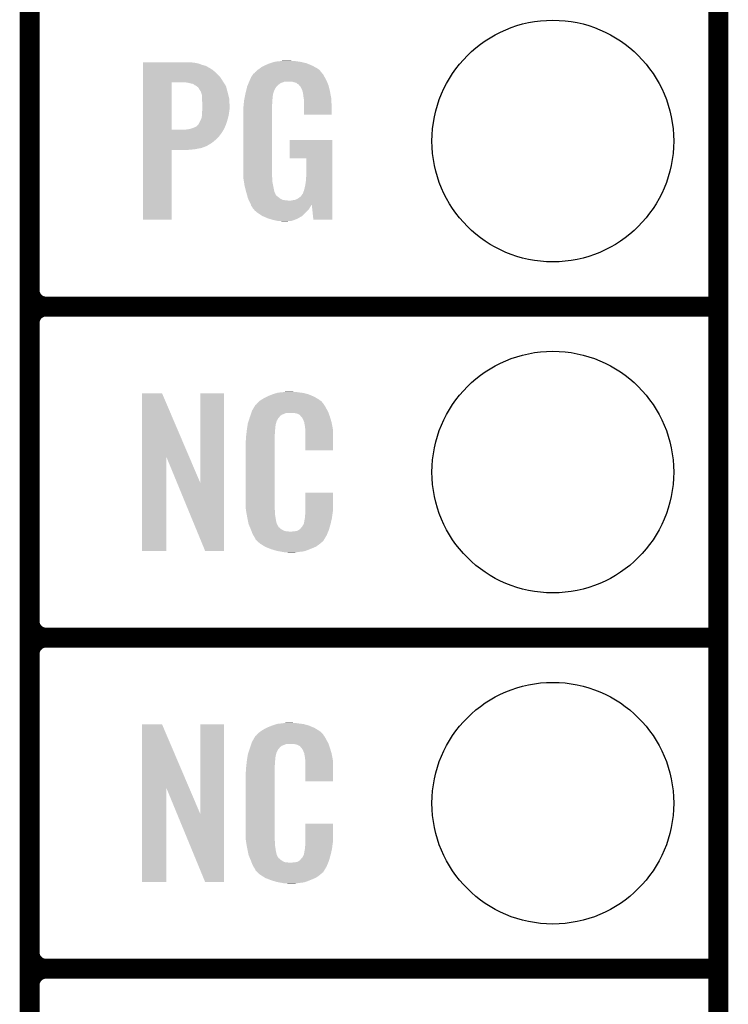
# Model space of a CAD drawing. Extents: x -1.3 to 24.2, y -3.9 to 39.2.
# Tile 27 of 43: x 18.8 to 24.2, y 8.6 to 16.2. Entities that reach past the tile are written whole.
import ezdxf

# ---------------------------------------------------------------- set-up
doc = ezdxf.new("R2010")
doc.units = 0
doc.layers.get('0').update_dxf_attribs({"linetype": 'CONTINUOUS'})
for name, color, linetype in [('BOOST_10_CLICK_V101_GKO', 5, 'CONTINUOUS'), ('BOOST_10_CLICK_V101_GTO', 14, 'CONTINUOUS'), ('BOOST_10_CLICK_V101_GTS', 12, 'CONTINUOUS')]:
    doc.layers.add(name, color=color, linetype=linetype)

# ---------------------------------------------------------------- blocks, each defined once
blk = doc.blocks.new('ROUND_21')
blk.add_circle((0, 0), 0.9271)

msp = doc.modelspace()

# ---------------------------------------------------------------- linework, layer by layer
at = {"layer": 'BOOST_10_CLICK_V101_GKO', "const_width": 0.1524}
msp.add_lwpolyline([(24.13, -1.27), (24.13, 36.83)], dxfattribs=at)
at = {"layer": 'BOOST_10_CLICK_V101_GTO', "const_width": 0.1524}
for points in [[(18.8468, -0.5588), (18.8468, 18.3388)], [(18.8468, 14.097), (18.8468, 16.383)], [(18.9738, 13.97), (24.13, 13.97)], [(18.9738, 13.97), (24.13, 13.97)], [(18.8468, 11.557), (18.8468, 13.843)], [(18.9738, 11.43), (24.13, 11.43)], [(18.9738, 11.43), (24.13, 11.43)], [(18.8468, 9.017), (18.8468, 11.303)], [(18.9738, 8.89), (24.13, 8.89)], [(18.9738, 8.89), (24.13, 8.89)], [(18.8468, 6.477), (18.8468, 8.763)]]:
    msp.add_lwpolyline(points, dxfattribs=at)
for points in [[(18.8468, 14.097, 0.4142136), (18.9738, 13.97)], [(18.9738, 13.97, 0.4142136), (18.8468, 13.843)], [(18.9738, 13.97, 0.4142136), (18.8468, 13.843)], [(18.8468, 11.557, 0.4142136), (18.9738, 11.43)], [(18.9738, 11.43, 0.4142136), (18.8468, 11.303)], [(18.9738, 11.43, 0.4142136), (18.8468, 11.303)], [(18.8468, 9.017, 0.4142136), (18.9738, 8.89)], [(18.9738, 8.89, 0.4142136), (18.8468, 8.763)], [(18.9738, 8.89, 0.4142136), (18.8468, 8.763)]]:
    msp.add_lwpolyline(points, format="xyb", dxfattribs=at)
at = {"layer": 'BOOST_10_CLICK_V101_GTO'}
for points in [[(19.715502, 15.84198), (19.715504, 15.84452), (20.09902, 15.84198), (20.083782, 15.84452)], [(19.715502, 15.83944), (19.715502, 15.84198), (20.119338, 15.83944), (20.09902, 15.84198)], [(19.715502, 15.834358), (19.715502, 15.83944), (20.1422, 15.834358), (20.119338, 15.83944)], [(19.715502, 15.824202), (19.715502, 15.834358), (20.17014, 15.824202), (20.1422, 15.834358)], [(19.715502, 15.81658), (19.715502, 15.824202), (20.198082, 15.81658), (20.17014, 15.824202)], [(19.715502, 15.80134), (19.715502, 15.81658), (20.22602, 15.80134), (20.198082, 15.81658)], [(19.715502, 15.783558), (19.715502, 15.80134), (20.253962, 15.783558), (20.22602, 15.80134)], [(20.596858, 15.7861), (20.61432, 15.798798), (21.069302, 15.7861), (21.051522, 15.798798)], [(20.61432, 15.798798), (20.624802, 15.80642), (21.051522, 15.798798), (21.037232, 15.80642)], [(20.624802, 15.80642), (20.6502, 15.81912), (21.037232, 15.80642), (21.01342, 15.81912)], [(20.6502, 15.81912), (20.66036, 15.8242), (21.01342, 15.81912), (21.001084, 15.8242)], [(20.66036, 15.8242), (20.68322, 15.83436), (21.001084, 15.8242), (20.976408, 15.83436)], [(20.68322, 15.83436), (20.690834, 15.836898), (20.976408, 15.83436), (20.970242, 15.836898)], [(20.690834, 15.836898), (20.70608, 15.841978), (20.970242, 15.836898), (20.948656, 15.841978)], [(20.70608, 15.841978), (20.72471, 15.84706), (20.948656, 15.841978), (20.927058, 15.84706)], [(20.72471, 15.84706), (20.734022, 15.8496), (20.927058, 15.84706), (20.90928, 15.8496)], [(20.734022, 15.8496), (20.7645, 15.85214), (20.90928, 15.8496), (20.8915, 15.85214)], [(20.7645, 15.85214), (20.77974, 15.85468), (20.8915, 15.85214), (20.87372, 15.85468)], [(20.77974, 15.85468), (20.794982, 15.85722), (20.858482, 15.85468), (20.845782, 15.85722)], [(19.7155, 15.732758), (19.715502, 15.75816), (20.3073, 15.732758), (20.2819, 15.75816)], [(19.7155, 15.68958), (19.7155, 15.732758), (20.335062, 15.68958), (20.3073, 15.732758)], [(19.715502, 15.75816), (19.715502, 15.783558), (20.2819, 15.75816), (20.253962, 15.783558)], [(20.5359, 15.70736), (20.54606, 15.73022), (21.12241, 15.70736), (21.10994, 15.73022)], [(20.54606, 15.73022), (20.546062, 15.730222), (21.10994, 15.73022), (21.10994, 15.730222)], [(20.546062, 15.730222), (20.561296, 15.753078), (21.10994, 15.730222), (21.097242, 15.753078)], [(20.561296, 15.753078), (20.5613, 15.753082), (21.097242, 15.753078), (21.09724, 15.753082)], [(20.5613, 15.753082), (20.561324, 15.75562), (21.09724, 15.753082), (21.094702, 15.75562)], [(20.561324, 15.75562), (20.566386, 15.755628), (21.094702, 15.75562), (21.094694, 15.755628)], [(20.566386, 15.755628), (20.572476, 15.763242), (21.094694, 15.755628), (21.087082, 15.763242)], [(20.572476, 15.763242), (20.576534, 15.768316), (21.087082, 15.763242), (21.084542, 15.768316)], [(20.576534, 15.768316), (20.57654, 15.768322), (21.084542, 15.768316), (21.084538, 15.768322)], [(20.57654, 15.768322), (20.596858, 15.7861), (21.084538, 15.768322), (21.069302, 15.7861)], [(19.715492, 15.326382), (19.7155, 15.68958), (19.93646, 15.326382), (19.936482, 15.68958)], [(20.063462, 15.68704), (20.045678, 15.68958), (20.336694, 15.68704), (20.335062, 15.68958)], [(20.08124, 15.68196), (20.063462, 15.68704), (20.33996, 15.68196), (20.336694, 15.68704)], [(20.096482, 15.679418), (20.08124, 15.68196), (20.341594, 15.679418), (20.33996, 15.68196)], [(20.10664, 15.674338), (20.096482, 15.679418), (20.34486, 15.674338), (20.341594, 15.679418)], [(20.111724, 15.669258), (20.10664, 15.674338), (20.348126, 15.669258), (20.34486, 15.674338)], [(20.116804, 15.66672), (20.111724, 15.669258), (20.349758, 15.66672), (20.348126, 15.669258)], [(20.119346, 15.666716), (20.116804, 15.66672), (20.34976, 15.666716), (20.349758, 15.66672)], [(20.126112, 15.661642), (20.119346, 15.666716), (20.353022, 15.661642), (20.34976, 15.666716)], [(20.139662, 15.651476), (20.126112, 15.661642), (20.355698, 15.651476), (20.353022, 15.661642)], [(20.15236, 15.63116), (20.139662, 15.651476), (20.361042, 15.63116), (20.355698, 15.651476)], [(20.508322, 15.628618), (20.51316, 15.648938), (20.72386, 15.628618), (20.734018, 15.648938)], [(20.51316, 15.648938), (20.515582, 15.659102), (20.734018, 15.648938), (20.742148, 15.659102)], [(20.515582, 15.659102), (20.516648, 15.661638), (20.742148, 15.659102), (20.744178, 15.661638)], [(20.516648, 15.661638), (20.518788, 15.66672), (20.744178, 15.661638), (20.74926, 15.66672)], [(20.518788, 15.66672), (20.523066, 15.67688), (20.74926, 15.66672), (20.76196, 15.67688)], [(20.523066, 15.67688), (20.526274, 15.684498), (20.76196, 15.67688), (20.772118, 15.684498)], [(20.526274, 15.684498), (20.530552, 15.694658), (20.772118, 15.684498), (20.800058, 15.694658)], [(20.530552, 15.69466), (20.53376, 15.70228), (21.128228, 15.69466), (21.12518, 15.70228)], [(20.530552, 15.694658), (20.530552, 15.69466), (20.800058, 15.694658), (20.863556, 15.69466)], [(20.53376, 15.70228), (20.5359, 15.70736), (21.12518, 15.70228), (21.12241, 15.70736)], [(20.8788, 15.689582), (20.863556, 15.69466), (21.13026, 15.689582), (21.128228, 15.69466)], [(20.891498, 15.687042), (20.8788, 15.689582), (21.131276, 15.687042), (21.13026, 15.689582)], [(20.896578, 15.681962), (20.891498, 15.687042), (21.133308, 15.681962), (21.131276, 15.687042)], [(20.904198, 15.676882), (20.896578, 15.681962), (21.13534, 15.676882), (21.133308, 15.681962)], [(20.909276, 15.674342), (20.904198, 15.676882), (21.136356, 15.674342), (21.13534, 15.676882)], [(20.91799, 15.664178), (20.909276, 15.674342), (21.14042, 15.664178), (21.136356, 15.674342)], [(20.92452, 15.656558), (20.91799, 15.664178), (21.142214, 15.656558), (21.14042, 15.664178)], [(20.93468, 15.636242), (20.92452, 15.656558), (21.146994, 15.636242), (21.142214, 15.656558)], [(20.15998, 15.61846), (20.15236, 15.63116), (20.364384, 15.61846), (20.361042, 15.63116)], [(20.16252, 15.61338), (20.15998, 15.61846), (20.36572, 15.61338), (20.364384, 15.61846)], [(20.16252, 15.613376), (20.16252, 15.61338), (20.365722, 15.613376), (20.36572, 15.61338)], [(20.162522, 15.610838), (20.16252, 15.613376), (20.366356, 15.610838), (20.365722, 15.613376)], [(20.1676, 15.595598), (20.162522, 15.610838), (20.370166, 15.595598), (20.366356, 15.610838)], [(20.17014, 15.577818), (20.1676, 15.595598), (20.374612, 15.577818), (20.370166, 15.595598)], [(20.17014, 15.562578), (20.17014, 15.577818), (20.37842, 15.562578), (20.374612, 15.577818)], [(20.17014, 15.542258), (20.17014, 15.562578), (20.379268, 15.542258), (20.37842, 15.562578)], [(20.49272, 15.5575), (20.495392, 15.570198), (20.709042, 15.5575), (20.71116, 15.570198)], [(20.495392, 15.570198), (20.498066, 15.582898), (20.71116, 15.570198), (20.71116, 15.582898)], [(20.498066, 15.582898), (20.500204, 15.593058), (20.71116, 15.582898), (20.7137, 15.593058)], [(20.500204, 15.593058), (20.501808, 15.600676), (20.7137, 15.593058), (20.7137, 15.600676)], [(20.501808, 15.600676), (20.50288, 15.60576), (20.7137, 15.600676), (20.715548, 15.60576)], [(20.50288, 15.60576), (20.508322, 15.628618), (20.715548, 15.60576), (20.72386, 15.628618)], [(20.939756, 15.628626), (20.93468, 15.636242), (21.148786, 15.628626), (21.146994, 15.636242)], [(20.93976, 15.621004), (20.939756, 15.628626), (21.15058, 15.621004), (21.148786, 15.628626)], [(20.939762, 15.621), (20.93976, 15.621004), (21.15058, 15.621), (21.15058, 15.621004)], [(20.942298, 15.615924), (20.939762, 15.621), (21.151548, 15.615924), (21.15058, 15.621)], [(20.9423, 15.613382), (20.942298, 15.615924), (21.152032, 15.613382), (21.151548, 15.615924)], [(20.94484, 15.600678), (20.9423, 15.613382), (21.154452, 15.600678), (21.152032, 15.613382)], [(20.94738, 15.58036), (20.94484, 15.600678), (21.158322, 15.58036), (21.154452, 15.600678)], [(20.949336, 15.567658), (20.94738, 15.58036), (21.16074, 15.567658), (21.158322, 15.58036)], [(20.95246, 15.547342), (20.949336, 15.567658), (21.161588, 15.547342), (21.16074, 15.567658)], [(20.17268, 15.527018), (20.17014, 15.542258), (20.379902, 15.527018), (20.379268, 15.542258)], [(20.170334, 15.471142), (20.171506, 15.486378), (20.37842, 15.471142), (20.38096, 15.486378)], [(20.171506, 15.486378), (20.17268, 15.50162), (20.38096, 15.486378), (20.38096, 15.50162)], [(20.17268, 15.50162), (20.17268, 15.527018), (20.38096, 15.50162), (20.379902, 15.527018)], [(20.4851, 15.49146), (20.48764, 15.50924), (20.70608, 15.49146), (20.70608, 15.50924)], [(20.4851, 14.97076), (20.4851, 15.49146), (20.70608, 14.97076), (20.70608, 15.49146)], [(20.48764, 15.50924), (20.488174, 15.514318), (20.70608, 15.50924), (20.70608, 15.514318)], [(20.488174, 15.514318), (20.49058, 15.53718), (20.70608, 15.514318), (20.70862, 15.53718)], [(20.49058, 15.53718), (20.492452, 15.554958), (20.70862, 15.53718), (20.70862, 15.554958)], [(20.492452, 15.554958), (20.49272, 15.5575), (20.70862, 15.554958), (20.709042, 15.5575)], [(20.95246, 15.5067), (20.95246, 15.547342), (21.16328, 15.5067), (21.161588, 15.547342)], [(20.95246, 15.443224), (20.95246, 15.5067), (21.163256, 15.443224), (21.16328, 15.5067)], [(20.15744, 15.39748), (20.165058, 15.415258), (20.36318, 15.39748), (20.368028, 15.415258)], [(20.165058, 15.415258), (20.16709, 15.42542), (20.368028, 15.415258), (20.3708, 15.42542)], [(20.16709, 15.42542), (20.17014, 15.440658), (20.3708, 15.42542), (20.374186, 15.440658)], [(20.17014, 15.468602), (20.170334, 15.471142), (20.378136, 15.468602), (20.37842, 15.471142)], [(20.17014, 15.44828), (20.17014, 15.468602), (20.37588, 15.44828), (20.378136, 15.468602)], [(20.17014, 15.440658), (20.17014, 15.44828), (20.374186, 15.440658), (20.37588, 15.44828)], [(21.163256, 15.4432), (20.95246, 15.443224), (21.163256, 15.4432), (21.163256, 15.443224)], [(20.071078, 15.33144), (20.088848, 15.336518), (20.337356, 15.33144), (20.34032, 15.336518)], [(20.088848, 15.336518), (20.088862, 15.336522), (20.34032, 15.336518), (20.34032, 15.336522)], [(20.088862, 15.336522), (20.10918, 15.34414), (20.34032, 15.336522), (20.343494, 15.34414)], [(20.10918, 15.34414), (20.126956, 15.351758), (20.343494, 15.34414), (20.346668, 15.351758)], [(20.126956, 15.351758), (20.142198, 15.367), (20.346668, 15.351758), (20.353018, 15.367)], [(20.142198, 15.367002), (20.15744, 15.39748), (20.35302, 15.367002), (20.36318, 15.39748)], [(20.142198, 15.367), (20.142198, 15.367002), (20.353018, 15.367), (20.35302, 15.367002)], [(19.715492, 15.32636), (19.715492, 15.326382), (20.035518, 15.32636), (19.93646, 15.326382)], [(19.715492, 15.30604), (19.715492, 15.32636), (20.32254, 15.30604), (20.334394, 15.32636)], [(19.715492, 15.27556), (19.715492, 15.30604), (20.299678, 15.27556), (20.32254, 15.30604)], [(19.715492, 15.25016), (19.715492, 15.27556), (20.27428, 15.25016), (20.299678, 15.27556)], [(20.035518, 15.32636), (20.05076, 15.3289), (20.334394, 15.32636), (20.335874, 15.3289)], [(20.05076, 15.3289), (20.071078, 15.33144), (20.335874, 15.3289), (20.337356, 15.33144)], [(19.71549, 15.224758), (19.715492, 15.25016), (20.243798, 15.224758), (20.27428, 15.25016)], [(19.71549, 15.2019), (19.71549, 15.224758), (20.205704, 15.2019), (20.243798, 15.224758)], [(19.71549, 15.18666), (19.71549, 15.2019), (20.165058, 15.18666), (20.205704, 15.2019)], [(19.71549, 15.1765), (19.71549, 15.18666), (20.111722, 15.1765), (20.165058, 15.18666)], [(20.8407, 15.107944), (20.840722, 15.247596), (21.168354, 15.107944), (21.16836, 15.247596)], [(20.840722, 15.247596), (20.840724, 15.24762), (21.16836, 15.247596), (20.840724, 15.24762)], [(19.71548, 14.635504), (19.71549, 15.171396), (19.936436, 14.635504), (19.93646, 15.171396)], [(19.71549, 15.17142), (19.71549, 15.1765), (20.055842, 15.17142), (20.111722, 15.1765)], [(19.71549, 15.171396), (19.71549, 15.17142), (19.93646, 15.171396), (20.055842, 15.17142)], [(20.970216, 15.10792), (20.8407, 15.107944), (21.168354, 15.10792), (21.168354, 15.107944)], [(20.97024, 14.996158), (20.970216, 15.10792), (21.16835, 14.996158), (21.168354, 15.10792)], [(20.4851, 14.963142), (20.4851, 14.97076), (20.707034, 14.963142), (20.70608, 14.97076)], [(20.487134, 14.950438), (20.4851, 14.963142), (20.70862, 14.950438), (20.707034, 14.963142)], [(20.96516, 14.92504), (20.9677, 14.95806), (21.168346, 14.92504), (21.168348, 14.95806)], [(20.9677, 14.95806), (20.97024, 14.996158), (21.168348, 14.95806), (21.16835, 14.996158)], [(20.490792, 14.927578), (20.487134, 14.950438), (20.70862, 14.927578), (20.70862, 14.950438)], [(20.494448, 14.90472), (20.490792, 14.927578), (20.7137, 14.90472), (20.70862, 14.927578)], [(20.49526, 14.89964), (20.494448, 14.90472), (20.714716, 14.89964), (20.7137, 14.90472)], [(20.50034, 14.87932), (20.49526, 14.89964), (20.71878, 14.87932), (20.714716, 14.89964)], [(20.955, 14.874238), (20.96008, 14.8971), (21.168344, 14.874238), (21.168346, 14.8971)], [(20.96008, 14.8971), (20.96516, 14.92504), (21.168346, 14.8971), (21.168346, 14.92504)], [(20.507326, 14.851378), (20.50034, 14.87932), (20.723862, 14.851378), (20.71878, 14.87932)], [(20.50796, 14.84884), (20.507326, 14.851378), (20.725132, 14.84884), (20.723862, 14.851378)], [(20.513296, 14.831056), (20.50796, 14.84884), (20.73402, 14.831056), (20.725132, 14.84884)], [(20.514058, 14.828516), (20.513296, 14.831056), (20.734022, 14.828516), (20.73402, 14.831056)], [(20.51558, 14.823442), (20.514058, 14.828516), (20.736564, 14.823442), (20.734022, 14.828516)], [(20.51558, 14.823438), (20.51558, 14.823442), (20.73657, 14.823438), (20.736564, 14.823442)], [(20.519392, 14.8082), (20.51558, 14.823438), (20.75688, 14.8082), (20.73657, 14.823438)], [(20.52066, 14.803122), (20.519392, 14.8082), (20.763228, 14.803122), (20.75688, 14.8082)], [(20.911816, 14.80312), (20.927062, 14.815822), (21.168342, 14.80312), (21.168342, 14.815822)], [(20.927062, 14.815822), (20.939762, 14.833602), (21.168342, 14.815822), (21.168342, 14.833602)], [(20.939762, 14.833602), (20.9423, 14.836144), (21.168342, 14.833602), (21.168342, 14.836144)], [(20.9423, 14.836144), (20.94484, 14.84376), (21.168342, 14.836144), (21.168344, 14.84376)], [(20.94484, 14.84376), (20.949922, 14.85646), (21.168344, 14.84376), (21.168344, 14.85646)], [(20.949922, 14.85646), (20.955, 14.874238), (21.168344, 14.85646), (21.168344, 14.874238)], [(20.52284, 14.798038), (20.52066, 14.803122), (20.769582, 14.798038), (20.763228, 14.803122)], [(20.527192, 14.78788), (20.52284, 14.798038), (20.789904, 14.78788), (20.769582, 14.798038)], [(20.52828, 14.78534), (20.527192, 14.78788), (20.81022, 14.78534), (20.789904, 14.78788)], [(20.529552, 14.7828), (20.52828, 14.78534), (20.835618, 14.7828), (20.81022, 14.78534)], [(20.54352, 14.754862), (20.529552, 14.7828), (21.16834, 14.754862), (21.16834, 14.7828)], [(20.543976, 14.753038), (20.54352, 14.754862), (21.16834, 14.753038), (21.16834, 14.754862)], [(20.543978, 14.753036), (20.543976, 14.753038), (21.010878, 14.753036), (21.010898, 14.753038)], [(20.544158, 14.752314), (20.543978, 14.753036), (21.010874, 14.752314), (21.010878, 14.753036)], [(20.54479, 14.749778), (20.544158, 14.752314), (21.008338, 14.749778), (21.010874, 14.752314)], [(20.546058, 14.7447), (20.54479, 14.749778), (21.005436, 14.7447), (21.008338, 14.749778)], [(20.554528, 14.732), (20.546058, 14.7447), (20.99818, 14.732), (21.005436, 14.7447)], [(20.55622, 14.72946), (20.554528, 14.732), (20.996592, 14.72946), (20.99818, 14.732)], [(20.848322, 14.7828), (20.86102, 14.78534), (21.16834, 14.7828), (21.16834, 14.78534)], [(20.86102, 14.78534), (20.878802, 14.787882), (21.16834, 14.78534), (21.16834, 14.787882)], [(20.878802, 14.787882), (20.894042, 14.79296), (21.16834, 14.787882), (21.168342, 14.79296)], [(20.894042, 14.79296), (20.911816, 14.80312), (21.168342, 14.79296), (21.168342, 14.80312)], [(21.023578, 14.635502), (21.010898, 14.753038), (21.168336, 14.635502), (21.16834, 14.753038)], [(20.558754, 14.726926), (20.55622, 14.72946), (20.995008, 14.726926), (20.996592, 14.72946)], [(20.55876, 14.724384), (20.558754, 14.726926), (20.993418, 14.724384), (20.995008, 14.726926)], [(20.569648, 14.711678), (20.55876, 14.724384), (20.985478, 14.711678), (20.993418, 14.724384)], [(20.573998, 14.7066), (20.569648, 14.711678), (20.9804, 14.7066), (20.985478, 14.711678)], [(20.591778, 14.69136), (20.573998, 14.7066), (20.96516, 14.69136), (20.9804, 14.7066)], [(20.59559, 14.68882), (20.591778, 14.69136), (20.96262, 14.68882), (20.96516, 14.69136)], [(20.629878, 14.665962), (20.59559, 14.68882), (20.937476, 14.665962), (20.96262, 14.68882)], [(20.635694, 14.663418), (20.629878, 14.665962), (20.934678, 14.663418), (20.937476, 14.665962)], [(20.67052, 14.64818), (20.635694, 14.663418), (20.90801, 14.64818), (20.934678, 14.663418)], [(19.936436, 14.63548), (19.71548, 14.635504), (19.936436, 14.63548), (19.936436, 14.635504)], [(20.686778, 14.6431), (20.67052, 14.64818), (20.89912, 14.6431), (20.90801, 14.64818)], [(20.711162, 14.63548), (20.686778, 14.6431), (20.878798, 14.63548), (20.89912, 14.6431)], [(20.746722, 14.62786), (20.711162, 14.63548), (20.858478, 14.62786), (20.878798, 14.63548)], [(20.7645, 14.62532), (20.746722, 14.62786), (20.83054, 14.62532), (20.858478, 14.62786)], [(20.789898, 14.62278), (20.777198, 14.62532), (20.805142, 14.62278), (20.83054, 14.62532)], [(21.168336, 14.63548), (21.023578, 14.635502), (21.168336, 14.63548), (21.168336, 14.635502)], [(19.707874, 12.816718), (19.707882, 13.304504), (20.070868, 12.816718), (19.862804, 13.304504)], [(19.707882, 13.304504), (19.707884, 13.30452), (19.862804, 13.304504), (19.707884, 13.30452)], [(20.15744, 12.613758), (20.157462, 13.304496), (20.337766, 12.613758), (20.33778, 13.304496)], [(20.157462, 13.304496), (20.157464, 13.30452), (20.33778, 13.304496), (20.157464, 13.30452)], [(20.703538, 13.29436), (20.711158, 13.2969), (20.991652, 13.29436), (20.985482, 13.2969)], [(20.711158, 13.2969), (20.7264, 13.30198), (20.985482, 13.2969), (20.966432, 13.30198)], [(20.7264, 13.30198), (20.743334, 13.30706), (20.966432, 13.30198), (20.947382, 13.30706)], [(20.743334, 13.30706), (20.751802, 13.3096), (20.947382, 13.30706), (20.927062, 13.3096)], [(20.751802, 13.3096), (20.78228, 13.31214), (20.927062, 13.3096), (20.90674, 13.31214)], [(20.78228, 13.31214), (20.79752, 13.31468), (20.90674, 13.31214), (20.891502, 13.31468)], [(20.79752, 13.31468), (20.812762, 13.31722), (20.876262, 13.31468), (20.863562, 13.31722)], [(20.58416, 13.218164), (20.58619, 13.220702), (21.104226, 13.218164), (21.102322, 13.220702)], [(20.58619, 13.220702), (20.59025, 13.225776), (21.102322, 13.220702), (21.099782, 13.225776)], [(20.59025, 13.225776), (20.59432, 13.230862), (21.099782, 13.225776), (21.095424, 13.230862)], [(20.59432, 13.230862), (20.608834, 13.24356), (21.095424, 13.230862), (21.084542, 13.24356)], [(20.608834, 13.24356), (20.614642, 13.24864), (21.084542, 13.24356), (21.077432, 13.24864)], [(20.614642, 13.24864), (20.626618, 13.256262), (21.077432, 13.24864), (21.06676, 13.256262)], [(20.626618, 13.256262), (20.642582, 13.26642), (21.06676, 13.256262), (21.04983, 13.26642)], [(20.642582, 13.26642), (20.66798, 13.27912), (21.04983, 13.26642), (21.02866, 13.27912)], [(20.66798, 13.27912), (20.67814, 13.2842), (21.02866, 13.27912), (21.016324, 13.2842)], [(20.67814, 13.2842), (20.703538, 13.29436), (21.016324, 13.2842), (20.991652, 13.29436)], [(20.542122, 13.139418), (20.547454, 13.154658), (20.779742, 13.139418), (20.817836, 13.154658)], [(20.547454, 13.154658), (20.547456, 13.15466), (20.817836, 13.154658), (20.866098, 13.15466)], [(20.547456, 13.15466), (20.549232, 13.159738), (21.139694, 13.15466), (21.13788, 13.159738)], [(20.549232, 13.159738), (20.55368, 13.172442), (21.13788, 13.159738), (21.130952, 13.172442)], [(20.55368, 13.172442), (20.562644, 13.18768), (21.130952, 13.172442), (21.12264, 13.18768)], [(20.562644, 13.18768), (20.576094, 13.21054), (21.12264, 13.18768), (21.109942, 13.21054)], [(20.576094, 13.21054), (20.579086, 13.215622), (21.109942, 13.21054), (21.106132, 13.215622)], [(20.579086, 13.215622), (20.58416, 13.218164), (21.106132, 13.215622), (21.104226, 13.218164)], [(20.88388, 13.15212), (20.866098, 13.15466), (21.140602, 13.15212), (21.139694, 13.15466)], [(20.896578, 13.14958), (20.88388, 13.15212), (21.141508, 13.14958), (21.140602, 13.15212)], [(20.921974, 13.13688), (20.896578, 13.14958), (21.146044, 13.13688), (21.141508, 13.14958)], [(20.519054, 13.063218), (20.52066, 13.073382), (20.73402, 13.063218), (20.73679, 13.073382)], [(20.52066, 13.073382), (20.526272, 13.091158), (20.73679, 13.073382), (20.741638, 13.091158)], [(20.526272, 13.091158), (20.533492, 13.114018), (20.741638, 13.091158), (20.754338, 13.114018)], [(20.533492, 13.114018), (20.5359, 13.12164), (20.754338, 13.114018), (20.761956, 13.12164)], [(20.5359, 13.12164), (20.536788, 13.124182), (20.761956, 13.12164), (20.764498, 13.124182)], [(20.536788, 13.124182), (20.538564, 13.129256), (20.764498, 13.124182), (20.767038, 13.129256)], [(20.538564, 13.129256), (20.542122, 13.139418), (20.767038, 13.129256), (20.779742, 13.139418)], [(20.924518, 13.131804), (20.921974, 13.13688), (21.147856, 13.131804), (21.146044, 13.13688)], [(20.931052, 13.12418), (20.924518, 13.131804), (21.150578, 13.12418), (21.147856, 13.131804)], [(20.939758, 13.11402), (20.931052, 13.12418), (21.153568, 13.11402), (21.150578, 13.12418)], [(20.94992, 13.09116), (20.939758, 13.11402), (21.160292, 13.09116), (21.153568, 13.11402)], [(20.953984, 13.081002), (20.94992, 13.09116), (21.16328, 13.081002), (21.160292, 13.09116)], [(20.954998, 13.078464), (20.953984, 13.081002), (21.163764, 13.078464), (21.16328, 13.081002)], [(20.955, 13.070842), (20.954998, 13.078464), (21.165216, 13.070842), (21.163764, 13.078464)], [(20.95754, 13.058138), (20.955, 13.070842), (21.167636, 13.058138), (21.165216, 13.070842)], [(20.508242, 12.981938), (20.5105, 13.00226), (20.7264, 12.981938), (20.72894, 13.00226)], [(20.5105, 13.00226), (20.512756, 13.022578), (20.72894, 13.00226), (20.72894, 13.022578)], [(20.512756, 13.022578), (20.51304, 13.02512), (20.72894, 13.022578), (20.729448, 13.02512)], [(20.51304, 13.02512), (20.514642, 13.035278), (20.729448, 13.02512), (20.73148, 13.035278)], [(20.514642, 13.035278), (20.516648, 13.047978), (20.73148, 13.035278), (20.73148, 13.047978)], [(20.516648, 13.047978), (20.518252, 13.058138), (20.73148, 13.047978), (20.73402, 13.058138)], [(20.518252, 13.058138), (20.519054, 13.063218), (20.73402, 13.058138), (20.73402, 13.063218)], [(20.96008, 13.04036), (20.95754, 13.058138), (21.171022, 13.04036), (21.167636, 13.058138)], [(20.961058, 13.027658), (20.96008, 13.04036), (21.17344, 13.027658), (21.171022, 13.04036)], [(20.96262, 13.00734), (20.961058, 13.027658), (21.173436, 13.00734), (21.17344, 13.027658)], [(20.96262, 12.867664), (20.96262, 13.00734), (21.173416, 12.867664), (21.173436, 13.00734)], [(20.50288, 12.931142), (20.50542, 12.943842), (20.7264, 12.931142), (20.7264, 12.943842)], [(20.50288, 12.48156), (20.50288, 12.931142), (20.7264, 12.48156), (20.7264, 12.931142)], [(20.50542, 12.96162), (20.50796, 12.9794), (20.7264, 12.96162), (20.7264, 12.9794)], [(20.50542, 12.943842), (20.50542, 12.96162), (20.7264, 12.943842), (20.7264, 12.96162)], [(20.50796, 12.9794), (20.508242, 12.981938), (20.7264, 12.9794), (20.7264, 12.981938)], [(21.173416, 12.86764), (20.96262, 12.867664), (21.173416, 12.86764), (21.173416, 12.867664)], [(19.70786, 12.095504), (19.707874, 12.816718), (19.895796, 12.095504), (19.89582, 12.816718)], [(19.97945, 12.613758), (19.89582, 12.816718), (20.15744, 12.613758), (20.070868, 12.816718)], [(20.192996, 12.095496), (19.97945, 12.613758), (20.337756, 12.095496), (20.337766, 12.613758)], [(20.96262, 12.40282), (20.962642, 12.542496), (21.17344, 12.40282), (21.17344, 12.542496)], [(20.962642, 12.542496), (20.962644, 12.54252), (21.17344, 12.542496), (20.962644, 12.54252)], [(20.505232, 12.41806), (20.50288, 12.48156), (20.7264, 12.41806), (20.7264, 12.48156)], [(20.50542, 12.412982), (20.505232, 12.41806), (20.727126, 12.412982), (20.7264, 12.41806)], [(20.50763, 12.400278), (20.50542, 12.412982), (20.72894, 12.400278), (20.727126, 12.412982)], [(20.511606, 12.377418), (20.50763, 12.400278), (20.72894, 12.377418), (20.72894, 12.400278)], [(20.961984, 12.38504), (20.96262, 12.390122), (21.1709, 12.38504), (21.171626, 12.390122)], [(20.96262, 12.390122), (20.96262, 12.40282), (21.171626, 12.390122), (21.17344, 12.40282)], [(20.51558, 12.35456), (20.511606, 12.377418), (20.73255, 12.35456), (20.72894, 12.377418)], [(20.520662, 12.32916), (20.51558, 12.35456), (20.73656, 12.32916), (20.73255, 12.35456)], [(20.525234, 12.306298), (20.520662, 12.32916), (20.74164, 12.306298), (20.73656, 12.32916)], [(20.949922, 12.303762), (20.955, 12.329162), (21.15566, 12.303762), (21.161636, 12.329162)], [(20.955, 12.329162), (20.955002, 12.331704), (21.161636, 12.329162), (21.162234, 12.331704)], [(20.955002, 12.331704), (20.95754, 12.336784), (21.162234, 12.331704), (21.163428, 12.336784)], [(20.95754, 12.344402), (20.958048, 12.346942), (21.165222, 12.344402), (21.16582, 12.346942)], [(20.95754, 12.336784), (20.95754, 12.344402), (21.163428, 12.336784), (21.165222, 12.344402)], [(20.958048, 12.346942), (20.96008, 12.357102), (21.16582, 12.346942), (21.167174, 12.357102)], [(20.96008, 12.3698), (20.961984, 12.38504), (21.168866, 12.3698), (21.1709, 12.38504)], [(20.96008, 12.357102), (20.96008, 12.3698), (21.167174, 12.357102), (21.168866, 12.3698)], [(20.52574, 12.303762), (20.525234, 12.306298), (20.74291, 12.303762), (20.74164, 12.306298)], [(20.533062, 12.285982), (20.52574, 12.303762), (20.751802, 12.285982), (20.74291, 12.303762)], [(20.53411, 12.283436), (20.533062, 12.285982), (20.754342, 12.283436), (20.751802, 12.285982)], [(20.5362, 12.278362), (20.53411, 12.283436), (20.756884, 12.278362), (20.754342, 12.283436)], [(20.538292, 12.273278), (20.5362, 12.278362), (20.764502, 12.273278), (20.756884, 12.278362)], [(20.54143, 12.26566), (20.538292, 12.273278), (20.77212, 12.26566), (20.764502, 12.273278)], [(20.54352, 12.26058), (20.54143, 12.26566), (20.779742, 12.26058), (20.77212, 12.26566)], [(20.545474, 12.2555), (20.54352, 12.26058), (20.787362, 12.2555), (20.779742, 12.26058)], [(20.548406, 12.24788), (20.545474, 12.2555), (20.802604, 12.24788), (20.787362, 12.2555)], [(20.55036, 12.2428), (20.548406, 12.24788), (20.848322, 12.2428), (20.802604, 12.24788)], [(20.55622, 12.22756), (20.55036, 12.2428), (21.130408, 12.22756), (21.136684, 12.2428)], [(20.848322, 12.2428), (20.858482, 12.242802), (21.136684, 12.2428), (21.136686, 12.242802)], [(20.858482, 12.242802), (20.866104, 12.24534), (21.136686, 12.242802), (21.13773, 12.24534)], [(20.876262, 12.24534), (20.901662, 12.25042), (21.13773, 12.24534), (21.139822, 12.25042)], [(20.901662, 12.25042), (20.914356, 12.258038), (21.139822, 12.25042), (21.14296, 12.258038)], [(20.914356, 12.258038), (20.91436, 12.25804), (21.14296, 12.258038), (21.14296, 12.25804)], [(20.91436, 12.25804), (20.924522, 12.265666), (21.14296, 12.25804), (21.145078, 12.265666)], [(20.924522, 12.265666), (20.927062, 12.270738), (21.145078, 12.265666), (21.146486, 12.270738)], [(20.927062, 12.270738), (20.937222, 12.280902), (21.146486, 12.270738), (21.14931, 12.280902)], [(20.937222, 12.280902), (20.94992, 12.30376), (21.14931, 12.280902), (21.15566, 12.30376)], [(20.94992, 12.30376), (20.949922, 12.303762), (21.15566, 12.30376), (21.15566, 12.303762)], [(20.563278, 12.21486), (20.55622, 12.22756), (21.12518, 12.21486), (21.130408, 12.22756)], [(20.568922, 12.204698), (20.563278, 12.21486), (21.119082, 12.204698), (21.12518, 12.21486)], [(20.579076, 12.189466), (20.568922, 12.204698), (21.109942, 12.189466), (21.119082, 12.204698)], [(20.57908, 12.184384), (20.579076, 12.189466), (21.106894, 12.184384), (21.109942, 12.189466)], [(20.586702, 12.17676), (20.57908, 12.184384), (21.10232, 12.17676), (21.106894, 12.184384)], [(20.59178, 12.17168), (20.586702, 12.17676), (21.099776, 12.17168), (21.10232, 12.17676)], [(20.59686, 12.166598), (20.59178, 12.17168), (21.093424, 12.166598), (21.099776, 12.17168)], [(20.602786, 12.16152), (20.59686, 12.166598), (21.08708, 12.16152), (21.093424, 12.166598)], [(19.895796, 12.09548), (19.70786, 12.095504), (19.895796, 12.09548), (19.895796, 12.095504)], [(20.337756, 12.09548), (20.192996, 12.095496), (20.337756, 12.09548), (20.337756, 12.095496)], [(20.614638, 12.15136), (20.602786, 12.16152), (21.075228, 12.15136), (21.08708, 12.16152)], [(20.622768, 12.14628), (20.614638, 12.15136), (21.069302, 12.14628), (21.075228, 12.15136)], [(20.65122, 12.1285), (20.622768, 12.14628), (21.043902, 12.1285), (21.069302, 12.14628)], [(20.65528, 12.125962), (20.65122, 12.1285), (21.037978, 12.125962), (21.043902, 12.1285)], [(20.687936, 12.11326), (20.65528, 12.125962), (21.00834, 12.11326), (21.037978, 12.125962)], [(20.701, 12.108178), (20.687936, 12.11326), (20.99527, 12.108178), (21.00834, 12.11326)], [(20.744178, 12.09548), (20.701, 12.108178), (20.962618, 12.09548), (20.99527, 12.108178)], [(20.771274, 12.0904), (20.744178, 12.09548), (20.939758, 12.0904), (20.962618, 12.09548)], [(20.78482, 12.08786), (20.771274, 12.0904), (20.91182, 12.08786), (20.939758, 12.0904)], [(20.800058, 12.08532), (20.78482, 12.08786), (20.896578, 12.08532), (20.91182, 12.08786)], [(20.827998, 12.08278), (20.817838, 12.08532), (20.881338, 12.08278), (20.896578, 12.08532)], [(19.707874, 10.276718), (19.707882, 10.764504), (20.070868, 10.276718), (19.862804, 10.764504)], [(19.707882, 10.764504), (19.707884, 10.76452), (19.862804, 10.764504), (19.707884, 10.76452)], [(20.15744, 10.073758), (20.157462, 10.764496), (20.337766, 10.073758), (20.33778, 10.764496)], [(20.157462, 10.764496), (20.157464, 10.76452), (20.33778, 10.764496), (20.157464, 10.76452)], [(20.642582, 10.72642), (20.66798, 10.73912), (21.04983, 10.72642), (21.02866, 10.73912)], [(20.66798, 10.73912), (20.67814, 10.7442), (21.02866, 10.73912), (21.016324, 10.7442)], [(20.67814, 10.7442), (20.703538, 10.75436), (21.016324, 10.7442), (20.991652, 10.75436)], [(20.703538, 10.75436), (20.711158, 10.7569), (20.991652, 10.75436), (20.985482, 10.7569)], [(20.711158, 10.7569), (20.7264, 10.76198), (20.985482, 10.7569), (20.966432, 10.76198)], [(20.7264, 10.76198), (20.743334, 10.76706), (20.966432, 10.76198), (20.947382, 10.76706)], [(20.743334, 10.76706), (20.751802, 10.7696), (20.947382, 10.76706), (20.927062, 10.7696)], [(20.751802, 10.7696), (20.78228, 10.77214), (20.927062, 10.7696), (20.90674, 10.77214)], [(20.78228, 10.77214), (20.79752, 10.77468), (20.90674, 10.77214), (20.891502, 10.77468)], [(20.79752, 10.77468), (20.812762, 10.77722), (20.876262, 10.77468), (20.863562, 10.77722)], [(20.562644, 10.64768), (20.576094, 10.67054), (21.12264, 10.64768), (21.109942, 10.67054)], [(20.576094, 10.67054), (20.579086, 10.675622), (21.109942, 10.67054), (21.106132, 10.675622)], [(20.579086, 10.675622), (20.58416, 10.678164), (21.106132, 10.675622), (21.104226, 10.678164)], [(20.58416, 10.678164), (20.58619, 10.680702), (21.104226, 10.678164), (21.102322, 10.680702)], [(20.58619, 10.680702), (20.59025, 10.685776), (21.102322, 10.680702), (21.099782, 10.685776)], [(20.59025, 10.685776), (20.59432, 10.690862), (21.099782, 10.685776), (21.095424, 10.690862)], [(20.59432, 10.690862), (20.608834, 10.70356), (21.095424, 10.690862), (21.084542, 10.70356)], [(20.608834, 10.70356), (20.614642, 10.70864), (21.084542, 10.70356), (21.077432, 10.70864)], [(20.614642, 10.70864), (20.626618, 10.716262), (21.077432, 10.70864), (21.06676, 10.716262)], [(20.626618, 10.716262), (20.642582, 10.72642), (21.06676, 10.716262), (21.04983, 10.72642)], [(20.533492, 10.574018), (20.5359, 10.58164), (20.754338, 10.574018), (20.761956, 10.58164)], [(20.5359, 10.58164), (20.536788, 10.584182), (20.761956, 10.58164), (20.764498, 10.584182)], [(20.536788, 10.584182), (20.538564, 10.589256), (20.764498, 10.584182), (20.767038, 10.589256)], [(20.538564, 10.589256), (20.542122, 10.599418), (20.767038, 10.589256), (20.779742, 10.599418)], [(20.542122, 10.599418), (20.547454, 10.614658), (20.779742, 10.599418), (20.817836, 10.614658)], [(20.547454, 10.614658), (20.547456, 10.61466), (20.817836, 10.614658), (20.866098, 10.61466)], [(20.547456, 10.61466), (20.549232, 10.619738), (21.139694, 10.61466), (21.13788, 10.619738)], [(20.549232, 10.619738), (20.55368, 10.632442), (21.13788, 10.619738), (21.130952, 10.632442)], [(20.55368, 10.632442), (20.562644, 10.64768), (21.130952, 10.632442), (21.12264, 10.64768)], [(20.88388, 10.61212), (20.866098, 10.61466), (21.140602, 10.61212), (21.139694, 10.61466)], [(20.896578, 10.60958), (20.88388, 10.61212), (21.141508, 10.60958), (21.140602, 10.61212)], [(20.921974, 10.59688), (20.896578, 10.60958), (21.146044, 10.59688), (21.141508, 10.60958)], [(20.924518, 10.591804), (20.921974, 10.59688), (21.147856, 10.591804), (21.146044, 10.59688)], [(20.931052, 10.58418), (20.924518, 10.591804), (21.150578, 10.58418), (21.147856, 10.591804)], [(20.939758, 10.57402), (20.931052, 10.58418), (21.153568, 10.57402), (21.150578, 10.58418)], [(20.514642, 10.495278), (20.516648, 10.507978), (20.73148, 10.495278), (20.73148, 10.507978)], [(20.516648, 10.507978), (20.518252, 10.518138), (20.73148, 10.507978), (20.73402, 10.518138)], [(20.518252, 10.518138), (20.519054, 10.523218), (20.73402, 10.518138), (20.73402, 10.523218)], [(20.519054, 10.523218), (20.52066, 10.533382), (20.73402, 10.523218), (20.73679, 10.533382)], [(20.52066, 10.533382), (20.526272, 10.551158), (20.73679, 10.533382), (20.741638, 10.551158)], [(20.526272, 10.551158), (20.533492, 10.574018), (20.741638, 10.551158), (20.754338, 10.574018)], [(20.94992, 10.55116), (20.939758, 10.57402), (21.160292, 10.55116), (21.153568, 10.57402)], [(20.953984, 10.541002), (20.94992, 10.55116), (21.16328, 10.541002), (21.160292, 10.55116)], [(20.954998, 10.538464), (20.953984, 10.541002), (21.163764, 10.538464), (21.16328, 10.541002)], [(20.955, 10.530842), (20.954998, 10.538464), (21.165216, 10.530842), (21.163764, 10.538464)], [(20.95754, 10.518138), (20.955, 10.530842), (21.167636, 10.518138), (21.165216, 10.530842)], [(20.96008, 10.50036), (20.95754, 10.518138), (21.171022, 10.50036), (21.167636, 10.518138)], [(20.961058, 10.487658), (20.96008, 10.50036), (21.17344, 10.487658), (21.171022, 10.50036)], [(20.50542, 10.42162), (20.50796, 10.4394), (20.7264, 10.42162), (20.7264, 10.4394)], [(20.50796, 10.4394), (20.508242, 10.441938), (20.7264, 10.4394), (20.7264, 10.441938)], [(20.508242, 10.441938), (20.5105, 10.46226), (20.7264, 10.441938), (20.72894, 10.46226)], [(20.5105, 10.46226), (20.512756, 10.482578), (20.72894, 10.46226), (20.72894, 10.482578)], [(20.512756, 10.482578), (20.51304, 10.48512), (20.72894, 10.482578), (20.729448, 10.48512)], [(20.51304, 10.48512), (20.514642, 10.495278), (20.729448, 10.48512), (20.73148, 10.495278)], [(20.96262, 10.46734), (20.961058, 10.487658), (21.173436, 10.46734), (21.17344, 10.487658)], [(20.96262, 10.327664), (20.96262, 10.46734), (21.173416, 10.327664), (21.173436, 10.46734)], [(20.50288, 10.391142), (20.50542, 10.403842), (20.7264, 10.391142), (20.7264, 10.403842)], [(20.50288, 9.94156), (20.50288, 10.391142), (20.7264, 9.94156), (20.7264, 10.391142)], [(20.50542, 10.403842), (20.50542, 10.42162), (20.7264, 10.403842), (20.7264, 10.42162)], [(19.70786, 9.555504), (19.707874, 10.276718), (19.895796, 9.555504), (19.89582, 10.276718)], [(19.97945, 10.073758), (19.89582, 10.276718), (20.15744, 10.073758), (20.070868, 10.276718)], [(21.173416, 10.32764), (20.96262, 10.327664), (21.173416, 10.32764), (21.173416, 10.327664)], [(20.192996, 9.555496), (19.97945, 10.073758), (20.337756, 9.555496), (20.337766, 10.073758)], [(20.96262, 9.86282), (20.962642, 10.002496), (21.17344, 9.86282), (21.17344, 10.002496)], [(20.962642, 10.002496), (20.962644, 10.00252), (21.17344, 10.002496), (20.962644, 10.00252)], [(20.505232, 9.87806), (20.50288, 9.94156), (20.7264, 9.87806), (20.7264, 9.94156)], [(20.50542, 9.872982), (20.505232, 9.87806), (20.727126, 9.872982), (20.7264, 9.87806)], [(20.50763, 9.860278), (20.50542, 9.872982), (20.72894, 9.860278), (20.727126, 9.872982)], [(20.511606, 9.837418), (20.50763, 9.860278), (20.72894, 9.837418), (20.72894, 9.860278)], [(20.51558, 9.81456), (20.511606, 9.837418), (20.73255, 9.81456), (20.72894, 9.837418)], [(20.96008, 9.8298), (20.961984, 9.84504), (21.168866, 9.8298), (21.1709, 9.84504)], [(20.96008, 9.817102), (20.96008, 9.8298), (21.167174, 9.817102), (21.168866, 9.8298)], [(20.961984, 9.84504), (20.96262, 9.850122), (21.1709, 9.84504), (21.171626, 9.850122)], [(20.96262, 9.850122), (20.96262, 9.86282), (21.171626, 9.850122), (21.17344, 9.86282)], [(20.520662, 9.78916), (20.51558, 9.81456), (20.73656, 9.78916), (20.73255, 9.81456)], [(20.525234, 9.766298), (20.520662, 9.78916), (20.74164, 9.766298), (20.73656, 9.78916)], [(20.52574, 9.763762), (20.525234, 9.766298), (20.74291, 9.763762), (20.74164, 9.766298)], [(20.533062, 9.745982), (20.52574, 9.763762), (20.751802, 9.745982), (20.74291, 9.763762)], [(20.53411, 9.743436), (20.533062, 9.745982), (20.754342, 9.743436), (20.751802, 9.745982)], [(20.937222, 9.740902), (20.94992, 9.76376), (21.14931, 9.740902), (21.15566, 9.76376)], [(20.94992, 9.76376), (20.949922, 9.763762), (21.15566, 9.76376), (21.15566, 9.763762)], [(20.949922, 9.763762), (20.955, 9.789162), (21.15566, 9.763762), (21.161636, 9.789162)], [(20.955, 9.789162), (20.955002, 9.791704), (21.161636, 9.789162), (21.162234, 9.791704)], [(20.955002, 9.791704), (20.95754, 9.796784), (21.162234, 9.791704), (21.163428, 9.796784)], [(20.95754, 9.804402), (20.958048, 9.806942), (21.165222, 9.804402), (21.16582, 9.806942)], [(20.95754, 9.796784), (20.95754, 9.804402), (21.163428, 9.796784), (21.165222, 9.804402)], [(20.958048, 9.806942), (20.96008, 9.817102), (21.16582, 9.806942), (21.167174, 9.817102)], [(20.5362, 9.738362), (20.53411, 9.743436), (20.756884, 9.738362), (20.754342, 9.743436)], [(20.538292, 9.733278), (20.5362, 9.738362), (20.764502, 9.733278), (20.756884, 9.738362)], [(20.54143, 9.72566), (20.538292, 9.733278), (20.77212, 9.72566), (20.764502, 9.733278)], [(20.54352, 9.72058), (20.54143, 9.72566), (20.779742, 9.72058), (20.77212, 9.72566)], [(20.545474, 9.7155), (20.54352, 9.72058), (20.787362, 9.7155), (20.779742, 9.72058)], [(20.548406, 9.70788), (20.545474, 9.7155), (20.802604, 9.70788), (20.787362, 9.7155)], [(20.55036, 9.7028), (20.548406, 9.70788), (20.848322, 9.7028), (20.802604, 9.70788)], [(20.55622, 9.68756), (20.55036, 9.7028), (21.130408, 9.68756), (21.136684, 9.7028)], [(20.563278, 9.67486), (20.55622, 9.68756), (21.12518, 9.67486), (21.130408, 9.68756)], [(20.568922, 9.664698), (20.563278, 9.67486), (21.119082, 9.664698), (21.12518, 9.67486)], [(20.848322, 9.7028), (20.858482, 9.702802), (21.136684, 9.7028), (21.136686, 9.702802)], [(20.858482, 9.702802), (20.866104, 9.70534), (21.136686, 9.702802), (21.13773, 9.70534)], [(20.876262, 9.70534), (20.901662, 9.71042), (21.13773, 9.70534), (21.139822, 9.71042)], [(20.901662, 9.71042), (20.914356, 9.718038), (21.139822, 9.71042), (21.14296, 9.718038)], [(20.914356, 9.718038), (20.91436, 9.71804), (21.14296, 9.718038), (21.14296, 9.71804)], [(20.91436, 9.71804), (20.924522, 9.725666), (21.14296, 9.71804), (21.145078, 9.725666)], [(20.924522, 9.725666), (20.927062, 9.730738), (21.145078, 9.725666), (21.146486, 9.730738)], [(20.927062, 9.730738), (20.937222, 9.740902), (21.146486, 9.730738), (21.14931, 9.740902)], [(20.579076, 9.649466), (20.568922, 9.664698), (21.109942, 9.649466), (21.119082, 9.664698)], [(20.57908, 9.644384), (20.579076, 9.649466), (21.106894, 9.644384), (21.109942, 9.649466)], [(20.586702, 9.63676), (20.57908, 9.644384), (21.10232, 9.63676), (21.106894, 9.644384)], [(20.59178, 9.63168), (20.586702, 9.63676), (21.099776, 9.63168), (21.10232, 9.63676)], [(20.59686, 9.626598), (20.59178, 9.63168), (21.093424, 9.626598), (21.099776, 9.63168)], [(20.602786, 9.62152), (20.59686, 9.626598), (21.08708, 9.62152), (21.093424, 9.626598)], [(20.614638, 9.61136), (20.602786, 9.62152), (21.075228, 9.61136), (21.08708, 9.62152)], [(20.622768, 9.60628), (20.614638, 9.61136), (21.069302, 9.60628), (21.075228, 9.61136)], [(20.65122, 9.5885), (20.622768, 9.60628), (21.043902, 9.5885), (21.069302, 9.60628)], [(19.895796, 9.55548), (19.70786, 9.555504), (19.895796, 9.55548), (19.895796, 9.555504)], [(20.337756, 9.55548), (20.192996, 9.555496), (20.337756, 9.55548), (20.337756, 9.555496)], [(20.65528, 9.585962), (20.65122, 9.5885), (21.037978, 9.585962), (21.043902, 9.5885)], [(20.687936, 9.57326), (20.65528, 9.585962), (21.00834, 9.57326), (21.037978, 9.585962)], [(20.701, 9.568178), (20.687936, 9.57326), (20.99527, 9.568178), (21.00834, 9.57326)], [(20.744178, 9.55548), (20.701, 9.568178), (20.962618, 9.55548), (20.99527, 9.568178)], [(20.771274, 9.5504), (20.744178, 9.55548), (20.939758, 9.5504), (20.962618, 9.55548)], [(20.78482, 9.54786), (20.771274, 9.5504), (20.91182, 9.54786), (20.939758, 9.5504)], [(20.800058, 9.54532), (20.78482, 9.54786), (20.896578, 9.54532), (20.91182, 9.54786)], [(20.827998, 9.54278), (20.817838, 9.54532), (20.881338, 9.54278), (20.896578, 9.54532)]]:
    msp.add_solid(points, dxfattribs=at)

# ---------------------------------------------------------------- block references
at = {"layer": 'BOOST_10_CLICK_V101_GTS'}
for p in [(22.86, 15.24), (22.86, 12.7), (22.86, 10.16)]:
    msp.add_blockref('ROUND_21', p, dxfattribs=at)

doc.saveas('drawing.dxf')
